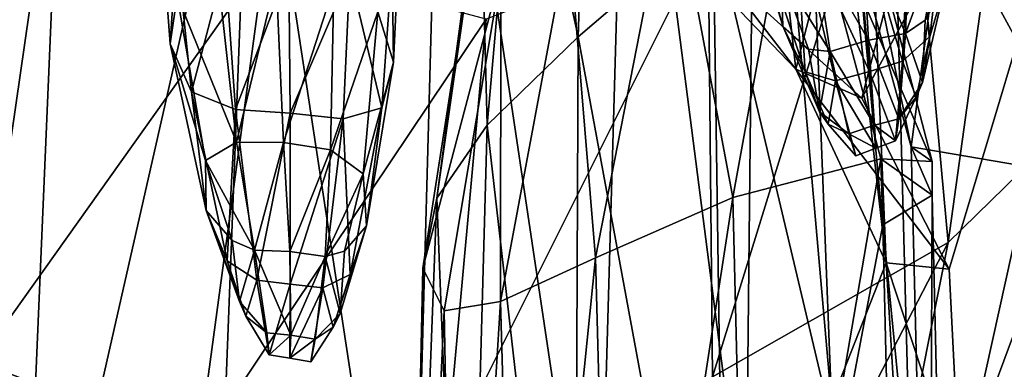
# Model space of a CAD drawing. Extents: x -76 to 76, y -20 to 79.
# Tile 127 of 175: x -4.928 to -2.242, y 4.377 to 5.33. Entities that reach past the tile are written whole.
import ezdxf

# ---------------------------------------------------------------- set-up
doc = ezdxf.new("R2010")
doc.units = 0

msp = doc.modelspace()

# ---------------------------------------------------------------- linework, layer by layer
for points in [[(-2.8153, 6.8905, 6.0135), (-2.802, 7.2598, 6.4731), (-2.5643, 4.6678, 7.592)], [(-2.6182, 5.948, 7.6811), (-2.5643, 4.6678, 7.592), (-2.802, 7.2598, 6.4731)], [(-2.6308, 5.116, 8.5052), (-3.0236, 5.4718, 8.575), (-2.081, 7.2264, 9.7403)], [(-2.6308, 5.116, 8.5052), (-2.081, 7.2264, 9.7403), (-1.7795, 6.6925, 10.0868)], [(-2.8153, 6.8905, 6.0135), (-2.7134, 4.2885, 6.9337), (-2.9182, 6.613, 5.5916)], [(-2.7134, 4.2885, 6.9337), (-2.8153, 6.8905, 6.0135), (-2.5643, 4.6678, 7.592)], [(-2.3925, 4.6502, 8.4079), (-2.6308, 5.116, 8.5052), (-1.7795, 6.6925, 10.0868)], [(-2.3626, 4.0572, 8.3475), (-2.3925, 4.6502, 8.4079), (-1.7795, 6.6925, 10.0868)], [(-2.241, 4.1345, 8.9356), (-2.3626, 4.0572, 8.3475), (-1.7795, 6.6925, 10.0868)], [(-5.2621, 6.662, 15.6311), (-5.5355, 4.8125, 13.592), (-4.8131, 5.9664, 15.6195)], [(-3.2699, 6.3904, 5.249), (-2.9182, 6.613, 5.5916), (-2.9474, 3.8853, 6.514)], [(-2.7134, 4.2885, 6.9337), (-2.9474, 3.8853, 6.514), (-2.9182, 6.613, 5.5916)], [(-2.1321, 6.6167, 13.5988), (-2.5173, 6.0444, 14.2115), (-2.3952, 4.7232, 12.8862)], [(-1.9684, 5.1388, 12.2679), (-2.1321, 6.6167, 13.5988), (-2.3952, 4.7232, 12.8862)], [(-5.229, 6.5908, 5.3495), (-4.7958, 6.424, 4.9905), (-5.3473, 3.729, 6.1504)], [(-2.3662, 5.9652, 12.5245), (-2.165, 6.5352, 12.3481), (-1.3804, 5.0626, 11.3613)], [(-3.3652, 6.4587, 17.146), (-3.5661, 6.0219, 16.5196), (-3.4049, 5.2833, 17.2147)], [(-3.3652, 6.4587, 17.146), (-3.4049, 5.2833, 17.2147), (-3.036, 5.5984, 17.9287)], [(-4.7958, 6.424, 4.9905), (-4.9268, 3.358, 5.9826), (-5.3473, 3.729, 6.1504)], [(-4.7958, 6.424, 4.9905), (-4.2955, 6.1382, 4.9474), (-4.9268, 3.358, 5.9826)], [(-4.2955, 6.1382, 4.9474), (-3.7762, 6.3697, 4.9731), (-3.8615, 3.2861, 6.0488)], [(-3.3522, 3.5296, 6.2266), (-3.8615, 3.2861, 6.0488), (-3.7762, 6.3697, 4.9731)], [(-3.2699, 6.3904, 5.249), (-3.3522, 3.5296, 6.2266), (-3.7762, 6.3697, 4.9731)], [(-3.3522, 3.5296, 6.2266), (-3.2699, 6.3904, 5.249), (-2.9474, 3.8853, 6.514)], [(-1.2772, 6.1767, 19.1621), (-2.5466, 5.8935, 18.5525), (-1.1934, 3.4221, 18.9351)], [(-4.2955, 6.1382, 4.9474), (-4.4089, 3.2196, 5.9582), (-4.9268, 3.358, 5.9826)], [(-4.4089, 3.2196, 5.9582), (-4.2955, 6.1382, 4.9474), (-3.8615, 3.2861, 6.0488)], [(-3.05, 5.5652, 14.7391), (-3.0381, 4.3569, 13.4315), (-2.5173, 6.0444, 14.2115)], [(-3.0381, 4.3569, 13.4315), (-2.3952, 4.7232, 12.8862), (-2.5173, 6.0444, 14.2115)], [(-3.5661, 6.0219, 16.5196), (-3.6711, 5.7334, 15.9526), (-3.6525, 5.0429, 16.5784)], [(-3.5661, 6.0219, 16.5196), (-3.6525, 5.0429, 16.5784), (-3.4049, 5.2833, 17.2147)], [(-5.5355, 4.8125, 13.592), (-5.0403, 4.3985, 13.8714), (-4.8131, 5.9664, 15.6195)], [(-4.2606, 5.4937, 15.459), (-4.8131, 5.9664, 15.6195), (-5.0403, 4.3985, 13.8714)], [(-2.4962, 4.9831, 12.4922), (-2.7502, 5.9092, 13.005), (-2.3662, 5.9652, 12.5245)], [(-1.6809, 4.8445, 11.6064), (-2.4962, 4.9831, 12.4922), (-2.3662, 5.9652, 12.5245)], [(-1.6809, 4.8445, 11.6064), (-2.3662, 5.9652, 12.5245), (-1.3804, 5.0626, 11.3613)], [(-2.8896, 5.9079, 8.1448), (-2.8107, 5.1947, 8.1492), (-2.6182, 5.948, 7.6811)], [(-2.8107, 5.1947, 8.1492), (-2.5643, 4.6678, 7.592), (-2.6182, 5.948, 7.6811)], [(-2.8107, 5.1947, 8.1492), (-2.8896, 5.9079, 8.1448), (-3.1981, 5.5988, 8.3965)], [(-2.5466, 5.8935, 18.5525), (-3.036, 5.5984, 17.9287), (-2.4756, 3.2351, 18.3072)], [(-2.7502, 5.9092, 13.005), (-2.4962, 4.9831, 12.4922), (-2.6709, 5.8327, 13.1071)], [(-2.5466, 5.8935, 18.5525), (-2.4756, 3.2351, 18.3072), (-1.1934, 3.4221, 18.9351)], [(-2.6709, 5.8327, 13.1071), (-2.4385, 4.9435, 12.6213), (-2.8082, 5.8046, 13.0512)], [(-2.4962, 4.9831, 12.4922), (-2.4385, 4.9435, 12.6213), (-2.6709, 5.8327, 13.1071)], [(-2.8082, 5.8046, 13.0512), (-2.9821, 4.8455, 13.0108), (-3.1501, 5.7393, 13.6039)], [(-2.9821, 4.8455, 13.0108), (-2.8082, 5.8046, 13.0512), (-2.5787, 4.9511, 12.5738)], [(-2.4385, 4.9435, 12.6213), (-2.5787, 4.9511, 12.5738), (-2.8082, 5.8046, 13.0512)], [(-2.8463, 5.3125, 0.7287), (-2.8507, 5.4555, 0.9161), (-2.9784, 5.754, 0.8733)], [(-2.8463, 5.3125, 0.7287), (-2.9784, 5.754, 0.8733), (-2.9363, 5.6401, 0.6133)], [(-2.4977, 5.7036, 0.5156), (-2.3862, 5.7725, 0.6087), (-2.4455, 5.2838, 0.5417)], [(-2.4022, 5.4266, 0.7234), (-2.4455, 5.2838, 0.5417), (-2.3862, 5.7725, 0.6087)], [(-3.6711, 5.7334, 15.9526), (-3.79, 4.8437, 15.976), (-3.6525, 5.0429, 16.5784)], [(-3.6711, 5.7334, 15.9526), (-3.6915, 5.5303, 15.3798), (-3.79, 4.8437, 15.976)], [(-3.4298, 5.5587, 14.1937), (-3.1501, 5.7393, 13.6039), (-3.3574, 4.6809, 13.5207)], [(-2.9821, 4.8455, 13.0108), (-3.3574, 4.6809, 13.5207), (-3.1501, 5.7393, 13.6039)], [(-2.4977, 5.7036, 0.5156), (-2.5194, 5.2169, 0.479), (-2.6519, 5.6655, 0.5115)], [(-2.5194, 5.2169, 0.479), (-2.4977, 5.7036, 0.5156), (-2.4455, 5.2838, 0.5417)], [(-4.5178, 5.2645, 1.007), (-4.4985, 5.3958, 1.2554), (-4.5465, 5.6534, 1.0153)], [(-4.5178, 5.2645, 1.007), (-4.5465, 5.6534, 1.0153), (-4.5005, 5.5306, 0.7203)], [(-2.8128, 5.6274, 0.5184), (-2.6519, 5.6655, 0.5115), (-2.6097, 5.189, 0.4782)], [(-2.5194, 5.2169, 0.479), (-2.6097, 5.189, 0.4782), (-2.6519, 5.6655, 0.5115)], [(-2.7848, 5.1877, 0.5474), (-2.9363, 5.6401, 0.6133), (-2.8128, 5.6274, 0.5184)], [(-2.7848, 5.1877, 0.5474), (-2.8463, 5.3125, 0.7287), (-2.9363, 5.6401, 0.6133)], [(-2.7021, 5.1629, 0.4825), (-2.7848, 5.1877, 0.5474), (-2.8128, 5.6274, 0.5184)], [(-2.7021, 5.1629, 0.4825), (-2.8128, 5.6274, 0.5184), (-2.6097, 5.189, 0.4782)], [(-2.3209, 3.3855, 10.686), (-2.1306, 3.6633, 10.1115), (-1.7307, 5.625, 11.5843)], [(-1.9684, 5.1388, 12.2679), (-2.3209, 3.3855, 10.686), (-1.7307, 5.625, 11.5843)], [(-3.9082, 5.2141, 1.0114), (-3.8906, 5.6011, 1.02), (-3.9515, 5.3517, 1.2558)], [(-3.8906, 5.6011, 1.02), (-3.9082, 5.2141, 1.0114), (-3.912, 5.4831, 0.7286)], [(-3.036, 5.5984, 17.9287), (-3.4049, 5.2833, 17.2147), (-3.0001, 3.093, 17.7288)], [(-2.8107, 5.1947, 8.1492), (-3.1981, 5.5988, 8.3965), (-3.0236, 5.4718, 8.575)], [(-3.036, 5.5984, 17.9287), (-3.0001, 3.093, 17.7288), (-2.4756, 3.2351, 18.3072)], [(-2.5008, 5.5949, 0.9979), (-2.6293, 5.5736, 1.015), (-2.5111, 5.2921, 0.7799)], [(-2.5008, 5.5949, 0.9979), (-2.5111, 5.2921, 0.7799), (-2.413, 5.5591, 0.9127)], [(-3.05, 5.5652, 14.7391), (-3.6558, 5.331, 15.1616), (-3.7643, 4.1375, 13.8168)], [(-3.0381, 4.3569, 13.4315), (-3.05, 5.5652, 14.7391), (-3.7643, 4.1375, 13.8168)], [(-2.6293, 5.5736, 1.015), (-2.7622, 5.5348, 0.9997), (-2.6125, 5.2738, 0.7913)], [(-2.6293, 5.5736, 1.015), (-2.6125, 5.2738, 0.7913), (-2.5111, 5.2921, 0.7799)], [(-3.4298, 5.5587, 14.1937), (-3.6163, 4.5619, 14.1125), (-3.6152, 5.4572, 14.7954)], [(-3.6163, 4.5619, 14.1125), (-3.4298, 5.5587, 14.1937), (-3.3574, 4.6809, 13.5207)], [(-2.7622, 5.5348, 0.9997), (-2.8507, 5.4555, 0.9161), (-2.7174, 5.2434, 0.7807)], [(-2.7622, 5.5348, 0.9997), (-2.7174, 5.2434, 0.7807), (-2.6125, 5.2738, 0.7913)], [(-2.5111, 5.2921, 0.7799), (-2.4582, 5.3286, 0.7694), (-2.413, 5.5591, 0.9127)], [(-2.4022, 5.4266, 0.7234), (-2.413, 5.5591, 0.9127), (-2.4582, 5.3286, 0.7694)], [(-4.4597, 5.1335, 0.7648), (-4.5178, 5.2645, 1.007), (-4.5005, 5.5306, 0.7203)], [(-4.4597, 5.1335, 0.7648), (-4.5005, 5.5306, 0.7203), (-4.3675, 5.4826, 0.606)], [(-3.6915, 5.5303, 15.3798), (-3.8284, 4.6527, 15.3632), (-3.79, 4.8437, 15.976)], [(-3.6915, 5.5303, 15.3798), (-3.6152, 5.4572, 14.7954), (-3.8284, 4.6527, 15.3632)], [(-4.4408, 4.1625, 13.9548), (-4.2606, 5.4937, 15.459), (-5.0403, 4.3985, 13.8714)], [(-4.3395, 5.085, 0.6721), (-4.4597, 5.1335, 0.7648), (-4.3675, 5.4826, 0.606)], [(-4.2606, 5.4937, 15.459), (-4.4408, 4.1625, 13.9548), (-3.6558, 5.331, 15.1616)], [(-4.3395, 5.085, 0.6721), (-4.3675, 5.4826, 0.606), (-4.1943, 5.4704, 0.5955)], [(-4.0279, 5.4551, 0.6117), (-3.912, 5.4831, 0.7286), (-3.9399, 5.0894, 0.7721)], [(-3.9082, 5.2141, 1.0114), (-3.9399, 5.0894, 0.7721), (-3.912, 5.4831, 0.7286)], [(-4.1903, 5.075, 0.6644), (-4.3395, 5.085, 0.6721), (-4.1943, 5.4704, 0.5955)], [(-4.1903, 5.075, 0.6644), (-4.1943, 5.4704, 0.5955), (-4.0279, 5.4551, 0.6117)], [(-4.0455, 5.0598, 0.6771), (-4.1903, 5.075, 0.6644), (-4.0279, 5.4551, 0.6117)], [(-4.0455, 5.0598, 0.6771), (-4.0279, 5.4551, 0.6117), (-3.9399, 5.0894, 0.7721)], [(-3.6152, 5.4572, 14.7954), (-3.7697, 4.5365, 14.7416), (-3.8284, 4.6527, 15.3632)], [(-3.6163, 4.5619, 14.1125), (-3.7697, 4.5365, 14.7416), (-3.6152, 5.4572, 14.7954)], [(-2.6308, 5.116, 8.5052), (-2.8107, 5.1947, 8.1492), (-3.0236, 5.4718, 8.575)], [(-2.8507, 5.4555, 0.9161), (-2.7759, 5.2495, 0.772), (-2.7174, 5.2434, 0.7807)], [(-2.8507, 5.4555, 0.9161), (-2.8463, 5.3125, 0.7287), (-2.7759, 5.2495, 0.772)], [(-4.3369, 4.9965, 1.1238), (-4.3866, 5.4451, 1.3664), (-4.4985, 5.3958, 1.2554)], [(-4.3866, 5.4451, 1.3664), (-4.3369, 4.9965, 1.1238), (-4.2286, 5.4429, 1.3875)], [(-4.3369, 4.9965, 1.1238), (-4.2086, 4.9949, 1.1437), (-4.2286, 5.4429, 1.3875)], [(-4.071, 5.4199, 1.3659), (-4.2286, 5.4429, 1.3875), (-4.2086, 4.9949, 1.1437)], [(-2.4022, 5.4266, 0.7234), (-2.465, 5.1585, 0.6155), (-2.4455, 5.2838, 0.5417)], [(-2.465, 5.1585, 0.6155), (-2.4022, 5.4266, 0.7234), (-2.4582, 5.3286, 0.7694)], [(-4.0799, 4.9757, 1.1259), (-4.071, 5.4199, 1.3659), (-4.2086, 4.9949, 1.1437)], [(-4.071, 5.4199, 1.3659), (-4.0799, 4.9757, 1.1259), (-3.9515, 5.3517, 1.2558)], [(-4.4215, 4.9462, 1.033), (-4.4985, 5.3958, 1.2554), (-4.5178, 5.2645, 1.007)], [(-4.4215, 4.9462, 1.033), (-4.3369, 4.9965, 1.1238), (-4.4985, 5.3958, 1.2554)], [(-4.0799, 4.9757, 1.1259), (-3.9909, 4.9097, 1.0371), (-3.9515, 5.3517, 1.2558)], [(-3.9082, 5.2141, 1.0114), (-3.9515, 5.3517, 1.2558), (-3.9909, 4.9097, 1.0371)], [(-4.4408, 4.1625, 13.9548), (-3.7643, 4.1375, 13.8168), (-3.6558, 5.331, 15.1616)], [(-2.465, 5.1585, 0.6155), (-2.4582, 5.3286, 0.7694), (-2.5111, 5.2921, 0.7799)], [(-2.8463, 5.3125, 0.7287), (-2.7848, 5.1877, 0.5474), (-2.7462, 5.0791, 0.6193)], [(-2.8463, 5.3125, 0.7287), (-2.7462, 5.0791, 0.6193), (-2.7759, 5.2495, 0.772)], [(-2.5297, 5.0595, 0.5859), (-2.5111, 5.2921, 0.7799), (-2.6125, 5.2738, 0.7913)], [(-2.5297, 5.0595, 0.5859), (-2.465, 5.1585, 0.6155), (-2.5111, 5.2921, 0.7799)], [(-3.4049, 5.2833, 17.2147), (-3.6525, 5.0429, 16.5784), (-3.4149, 2.9592, 17.0429)], [(-3.4049, 5.2833, 17.2147), (-3.4149, 2.9592, 17.0429), (-3.0001, 3.093, 17.7288)], [(-2.5965, 5.0421, 0.5911), (-2.6125, 5.2738, 0.7913), (-2.7174, 5.2434, 0.7807)], [(-2.5965, 5.0421, 0.5911), (-2.5297, 5.0595, 0.5859), (-2.6125, 5.2738, 0.7913)], [(-2.5194, 5.2169, 0.479), (-2.4455, 5.2838, 0.5417), (-2.4827, 5.1185, 0.5237)], [(-2.465, 5.1585, 0.6155), (-2.4827, 5.1185, 0.5237), (-2.4455, 5.2838, 0.5417)], [(-4.4192, 4.8101, 0.8388), (-4.4215, 4.9462, 1.033), (-4.5178, 5.2645, 1.007)], [(-4.4192, 4.8101, 0.8388), (-4.5178, 5.2645, 1.007), (-4.4597, 5.1335, 0.7648)], [(-2.7174, 5.2434, 0.7807), (-2.7759, 5.2495, 0.772), (-2.7462, 5.0791, 0.6193)], [(-2.6658, 5.0188, 0.5878), (-2.7174, 5.2434, 0.7807), (-2.7462, 5.0791, 0.6193)], [(-2.6658, 5.0188, 0.5878), (-2.5965, 5.0421, 0.5911), (-2.7174, 5.2434, 0.7807)], [(-3.9817, 4.768, 0.8446), (-3.9082, 5.2141, 1.0114), (-3.9909, 4.9097, 1.0371)], [(-3.9082, 5.2141, 1.0114), (-3.9817, 4.768, 0.8446), (-3.9399, 5.0894, 0.7721)], [(-2.5194, 5.2169, 0.479), (-2.5385, 5.0001, 0.4682), (-2.6097, 5.189, 0.4782)], [(-2.5385, 5.0001, 0.4682), (-2.5194, 5.2169, 0.479), (-2.4827, 5.1185, 0.5237)], [(-2.6308, 5.116, 8.5052), (-2.3925, 4.6502, 8.4079), (-2.8107, 5.1947, 8.1492)], [(-2.3925, 4.6502, 8.4079), (-2.5643, 4.6678, 7.592), (-2.8107, 5.1947, 8.1492)], [(-2.7848, 5.1877, 0.5474), (-2.7021, 5.1629, 0.4825), (-2.7221, 5.0455, 0.5282)], [(-2.7848, 5.1877, 0.5474), (-2.7221, 5.0455, 0.5282), (-2.7462, 5.0791, 0.6193)], [(-2.7021, 5.1629, 0.4825), (-2.6097, 5.189, 0.4782), (-2.592, 4.98, 0.4687)], [(-2.5385, 5.0001, 0.4682), (-2.592, 4.98, 0.4687), (-2.6097, 5.189, 0.4782)], [(-2.7021, 5.1629, 0.4825), (-2.6473, 4.9591, 0.4716), (-2.7221, 5.0455, 0.5282)], [(-2.6473, 4.9591, 0.4716), (-2.7021, 5.1629, 0.4825), (-2.592, 4.98, 0.4687)], [(-2.465, 5.1585, 0.6155), (-2.5297, 5.0595, 0.5859), (-2.4827, 5.1185, 0.5237)], [(-4.3619, 4.6731, 0.6512), (-4.4597, 5.1335, 0.7648), (-4.3395, 5.085, 0.6721)], [(-4.3619, 4.6731, 0.6512), (-4.4192, 4.8101, 0.8388), (-4.4597, 5.1335, 0.7648)], [(-2.3209, 3.3855, 10.686), (-1.9684, 5.1388, 12.2679), (-2.7068, 3.1532, 11.2307)], [(-1.9684, 5.1388, 12.2679), (-2.3952, 4.7232, 12.8862), (-2.7068, 3.1532, 11.2307)], [(-2.5297, 5.0595, 0.5859), (-2.5385, 5.0001, 0.4682), (-2.4827, 5.1185, 0.5237)], [(-4.2814, 4.6204, 0.5804), (-4.3619, 4.6731, 0.6512), (-4.3395, 5.085, 0.6721)], [(-4.2814, 4.6204, 0.5804), (-4.3395, 5.085, 0.6721), (-4.1903, 5.075, 0.6644)], [(-4.0455, 5.0598, 0.6771), (-3.9399, 5.0894, 0.7721), (-4.0268, 4.6359, 0.6572)], [(-3.9817, 4.768, 0.8446), (-4.0268, 4.6359, 0.6572), (-3.9399, 5.0894, 0.7721)], [(-2.6658, 5.0188, 0.5878), (-2.7462, 5.0791, 0.6193), (-2.7221, 5.0455, 0.5282)], [(-4.1903, 4.6098, 0.5751), (-4.2814, 4.6204, 0.5804), (-4.1903, 5.075, 0.6644)], [(-4.1903, 4.6098, 0.5751), (-4.1903, 5.075, 0.6644), (-4.0455, 5.0598, 0.6771)], [(-4.1009, 4.5991, 0.5841), (-4.1903, 4.6098, 0.5751), (-4.0455, 5.0598, 0.6771)], [(-4.1009, 4.5991, 0.5841), (-4.0455, 5.0598, 0.6771), (-4.0268, 4.6359, 0.6572)], [(-2.5297, 5.0595, 0.5859), (-2.5965, 5.0421, 0.5911), (-2.5385, 5.0001, 0.4682)], [(-3.6525, 5.0429, 16.5784), (-3.79, 4.8437, 15.976), (-3.7129, 2.8754, 16.3531)], [(-3.6525, 5.0429, 16.5784), (-3.7129, 2.8754, 16.3531), (-3.4149, 2.9592, 17.0429)], [(-2.6473, 4.9591, 0.4716), (-2.6658, 5.0188, 0.5878), (-2.7221, 5.0455, 0.5282)], [(-2.5965, 5.0421, 0.5911), (-2.6658, 5.0188, 0.5878), (-2.592, 4.98, 0.4687)], [(-2.5965, 5.0421, 0.5911), (-2.592, 4.98, 0.4687), (-2.5385, 5.0001, 0.4682)], [(-2.6658, 5.0188, 0.5878), (-2.6473, 4.9591, 0.4716), (-2.592, 4.98, 0.4687)], [(-4.3369, 4.9965, 1.1238), (-4.4215, 4.9462, 1.033), (-4.2877, 4.7018, 0.8867)], [(-4.3369, 4.9965, 1.1238), (-4.2877, 4.7018, 0.8867), (-4.2086, 4.9949, 1.1437)], [(-4.2877, 4.7018, 0.8867), (-4.1912, 4.6986, 0.9023), (-4.2086, 4.9949, 1.1437)], [(-4.0799, 4.9757, 1.1259), (-4.2086, 4.9949, 1.1437), (-4.1912, 4.6986, 0.9023)], [(-4.0946, 4.6845, 0.8908), (-4.0799, 4.9757, 1.1259), (-4.1912, 4.6986, 0.9023)], [(-4.0799, 4.9757, 1.1259), (-4.0946, 4.6845, 0.8908), (-3.9909, 4.9097, 1.0371)], [(-2.4385, 4.9435, 12.6213), (-2.4962, 4.9831, 12.4922), (-2.4383, 4.8515, 12.5949)], [(-2.4962, 4.9831, 12.4922), (-1.6809, 4.8445, 11.6064), (-2.4469, 2.9826, 11.8934)], [(-2.4383, 4.8515, 12.5949), (-2.4962, 4.9831, 12.4922), (-2.4469, 2.9826, 11.8934)], [(-4.4215, 4.9462, 1.033), (-4.3489, 4.7285, 0.8715), (-4.2877, 4.7018, 0.8867)], [(-4.4215, 4.9462, 1.033), (-4.4192, 4.8101, 0.8388), (-4.3489, 4.7285, 0.8715)], [(-2.9821, 4.8455, 13.0108), (-2.5787, 4.9511, 12.5738), (-2.9343, 2.8774, 12.3807)], [(-2.5787, 4.9511, 12.5738), (-2.5735, 4.7713, 12.5153), (-2.9343, 2.8774, 12.3807)], [(-2.5787, 4.9511, 12.5738), (-2.4385, 4.9435, 12.6213), (-2.4383, 4.8515, 12.5949)], [(-2.5735, 4.7713, 12.5153), (-2.5787, 4.9511, 12.5738), (-2.4383, 4.8515, 12.5949)], [(-4.0946, 4.6845, 0.8908), (-4.0417, 4.6992, 0.8766), (-3.9909, 4.9097, 1.0371)], [(-3.9817, 4.768, 0.8446), (-3.9909, 4.9097, 1.0371), (-4.0417, 4.6992, 0.8766)], [(-3.79, 4.8437, 15.976), (-3.8687, 2.803, 15.6544), (-3.7129, 2.8754, 16.3531)], [(-3.79, 4.8437, 15.976), (-3.8284, 4.6527, 15.3632), (-3.8687, 2.803, 15.6544)], [(-3.3574, 4.6809, 13.5207), (-2.9821, 4.8455, 13.0108), (-3.3052, 2.7524, 12.887)], [(-2.9821, 4.8455, 13.0108), (-2.9343, 2.8774, 12.3807), (-3.3052, 2.7524, 12.887)], [(-2.5735, 4.7713, 12.5153), (-2.4383, 4.8515, 12.5949), (-2.3945, 2.9461, 12.0247)], [(-2.3945, 2.9461, 12.0247), (-2.4383, 4.8515, 12.5949), (-2.4469, 2.9826, 11.8934)], [(-1.6809, 4.8445, 11.6064), (-1.5472, 2.9558, 11.0502), (-2.4469, 2.9826, 11.8934)], [(-4.4192, 4.8101, 0.8388), (-4.3619, 4.6731, 0.6512), (-4.3109, 4.5223, 0.6014)], [(-4.4192, 4.8101, 0.8388), (-4.3283, 4.5617, 0.696), (-4.3489, 4.7285, 0.8715)], [(-4.3283, 4.5617, 0.696), (-4.4192, 4.8101, 0.8388), (-4.3109, 4.5223, 0.6014)], [(-3.9817, 4.768, 0.8446), (-4.0543, 4.5297, 0.7024), (-4.0729, 4.492, 0.6069)], [(-4.0268, 4.6359, 0.6572), (-3.9817, 4.768, 0.8446), (-4.0729, 4.492, 0.6069)], [(-4.0543, 4.5297, 0.7024), (-3.9817, 4.768, 0.8446), (-4.0417, 4.6992, 0.8766)], [(-2.5735, 4.7713, 12.5153), (-2.5309, 2.9629, 11.9718), (-2.9343, 2.8774, 12.3807)], [(-2.5309, 2.9629, 11.9718), (-2.5735, 4.7713, 12.5153), (-2.3945, 2.9461, 12.0247)], [(-4.2877, 4.7018, 0.8867), (-4.3489, 4.7285, 0.8715), (-4.3283, 4.5617, 0.696)], [(-4.2541, 4.4764, 0.6572), (-4.2877, 4.7018, 0.8867), (-4.3283, 4.5617, 0.696)], [(-4.2541, 4.4764, 0.6572), (-4.1882, 4.4702, 0.6649), (-4.2877, 4.7018, 0.8867)], [(-4.1882, 4.4702, 0.6649), (-4.1912, 4.6986, 0.9023), (-4.2877, 4.7018, 0.8867)], [(-3.2901, 2.9949, 11.727), (-2.7068, 3.1532, 11.2307), (-2.3952, 4.7232, 12.8862)], [(-3.0381, 4.3569, 13.4315), (-3.2901, 2.9949, 11.727), (-2.3952, 4.7232, 12.8862)], [(-4.0946, 4.6845, 0.8908), (-4.1912, 4.6986, 0.9023), (-4.1882, 4.4702, 0.6649)], [(-4.1224, 4.4592, 0.6612), (-4.0946, 4.6845, 0.8908), (-4.1882, 4.4702, 0.6649)], [(-4.1224, 4.4592, 0.6612), (-4.0543, 4.5297, 0.7024), (-4.0946, 4.6845, 0.8908)], [(-4.0543, 4.5297, 0.7024), (-4.0417, 4.6992, 0.8766), (-4.0946, 4.6845, 0.8908)], [(-3.6163, 4.5619, 14.1125), (-3.3574, 4.6809, 13.5207), (-3.5615, 2.6626, 13.5223)], [(-3.3574, 4.6809, 13.5207), (-3.3052, 2.7524, 12.887), (-3.5615, 2.6626, 13.5223)], [(-4.3619, 4.6731, 0.6512), (-4.2814, 4.6204, 0.5804), (-4.3109, 4.5223, 0.6014)], [(-3.8284, 4.6527, 15.3632), (-3.8566, 2.7036, 14.9417), (-3.8687, 2.803, 15.6544)], [(-3.8284, 4.6527, 15.3632), (-3.7697, 4.5365, 14.7416), (-3.8566, 2.7036, 14.9417)], [(-2.7134, 4.2885, 6.9337), (-2.5643, 4.6678, 7.592), (-2.5116, 3.7979, 7.8039)], [(-2.3626, 4.0572, 8.3475), (-2.5116, 3.7979, 7.8039), (-2.5643, 4.6678, 7.592)], [(-2.3925, 4.6502, 8.4079), (-2.3626, 4.0572, 8.3475), (-2.5643, 4.6678, 7.592)], [(-4.2814, 4.6204, 0.5804), (-4.248, 4.417, 0.5252), (-4.3109, 4.5223, 0.6014)], [(-4.2814, 4.6204, 0.5804), (-4.1903, 4.6098, 0.5751), (-4.248, 4.417, 0.5252)], [(-4.1009, 4.5991, 0.5841), (-4.0268, 4.6359, 0.6572), (-4.0729, 4.492, 0.6069)], [(-4.1903, 4.6098, 0.5751), (-4.1909, 4.4079, 0.5247), (-4.248, 4.417, 0.5252)], [(-4.1903, 4.6098, 0.5751), (-4.1009, 4.5991, 0.5841), (-4.1909, 4.4079, 0.5247)], [(-4.1009, 4.5991, 0.5841), (-4.1342, 4.398, 0.5285), (-4.1909, 4.4079, 0.5247)], [(-4.1342, 4.398, 0.5285), (-4.1009, 4.5991, 0.5841), (-4.0729, 4.492, 0.6069)], [(-4.2541, 4.4764, 0.6572), (-4.3283, 4.5617, 0.696), (-4.3109, 4.5223, 0.6014)], [(-3.7697, 4.5365, 14.7416), (-3.6163, 4.5619, 14.1125), (-3.7348, 2.6368, 14.227)], [(-3.6163, 4.5619, 14.1125), (-3.5615, 2.6626, 13.5223), (-3.7348, 2.6368, 14.227)], [(-4.248, 4.417, 0.5252), (-4.2541, 4.4764, 0.6572), (-4.3109, 4.5223, 0.6014)], [(-4.0543, 4.5297, 0.7024), (-4.1224, 4.4592, 0.6612), (-4.0729, 4.492, 0.6069)], [(-3.7697, 4.5365, 14.7416), (-3.7348, 2.6368, 14.227), (-3.8566, 2.7036, 14.9417)], [(-4.1224, 4.4592, 0.6612), (-4.1342, 4.398, 0.5285), (-4.0729, 4.492, 0.6069)], [(-4.2541, 4.4764, 0.6572), (-4.248, 4.417, 0.5252), (-4.1882, 4.4702, 0.6649)], [(-4.248, 4.417, 0.5252), (-4.1909, 4.4079, 0.5247), (-4.1882, 4.4702, 0.6649)], [(-4.1224, 4.4592, 0.6612), (-4.1882, 4.4702, 0.6649), (-4.1909, 4.4079, 0.5247)], [(-4.1342, 4.398, 0.5285), (-4.1224, 4.4592, 0.6612), (-4.1909, 4.4079, 0.5247)], [(-5.1683, 3.0338, 12.0231), (-4.6015, 2.916, 12.1597), (-5.0403, 4.3985, 13.8714)], [(-4.6015, 2.916, 12.1597), (-4.4408, 4.1625, 13.9548), (-5.0403, 4.3985, 13.8714)]]:
    msp.add_3dface(points)

doc.saveas('drawing.dxf')
